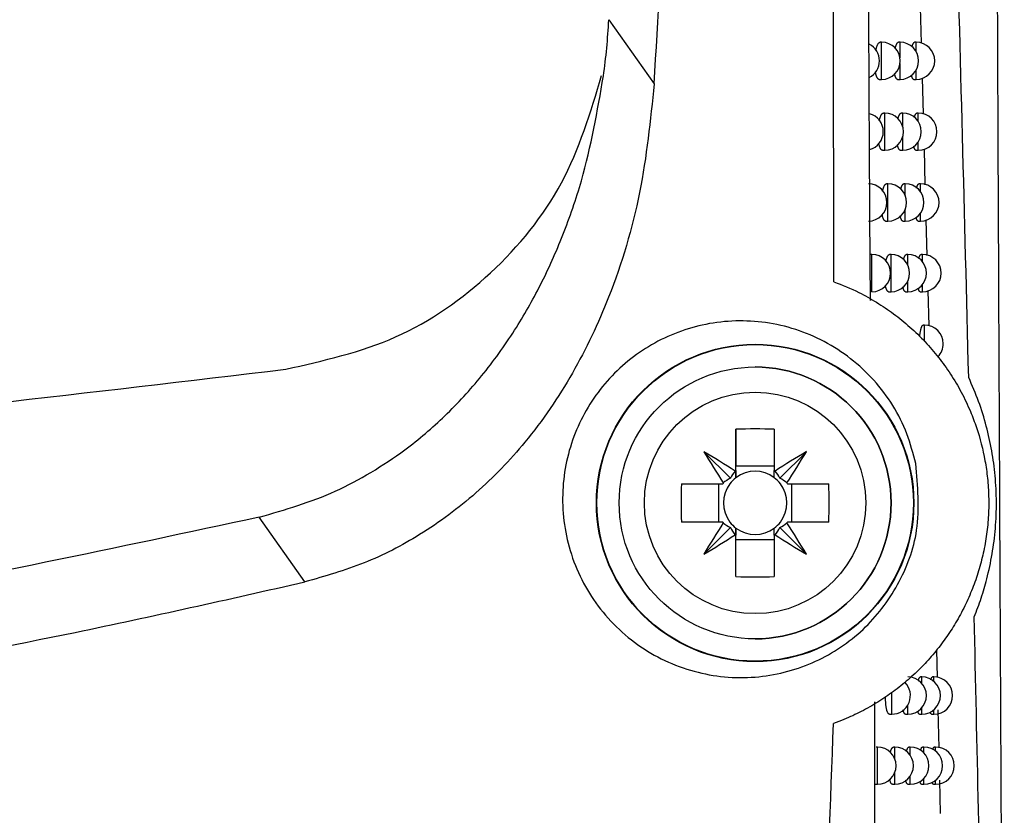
# Model space of a CAD drawing. Header units: millimetres. Extents: x -0.387 to 0.594, y -0.166 to 0.447.
# Tile 37 of 109: x 0.103 to 0.13, y 0.083 to 0.104. Entities that reach past the tile are written whole.
import ezdxf

# ---------------------------------------------------------------- set-up
doc = ezdxf.new("R2010")
doc.units = ezdxf.units.MM
doc.layers.add('FORMAT', color=7, linetype='Continuous')

msp = doc.modelspace()

# ---------------------------------------------------------------- linework, layer by layer
at = {"layer": 'FORMAT', "color": 7, "linetype": 'Continuous', "lineweight": 25}
for p, q in [((0.127501, 0.104682), (0.127529, 0.103713)), ((0.119144, 0.104344), (0.120361, 0.10262)), ((0.126469, 0.103739), (0.12643, 0.103739)), ((0.126469, 0.102739), (0.126469, 0.103739)), ((0.126963, 0.103739), (0.126924, 0.103739)), ((0.126963, 0.103315), (0.126963, 0.103739)), ((0.127395, 0.103739), (0.127356, 0.103739)), ((0.127395, 0.10349), (0.127395, 0.103739)), ((0.126963, 0.102739), (0.126963, 0.103163)), ((0.127395, 0.102739), (0.127395, 0.102987)), ((0.126404, 0.102739), (0.126469, 0.102739)), ((0.126899, 0.102739), (0.126963, 0.102739)), ((0.127332, 0.102739), (0.127395, 0.102739)), ((0.127557, 0.102776), (0.127582, 0.101812)), ((0.126555, 0.101836), (0.126516, 0.101836)), ((0.126555, 0.100836), (0.126555, 0.101836)), ((0.127035, 0.101836), (0.126996, 0.101836)), ((0.127035, 0.101477), (0.127035, 0.101836)), ((0.127454, 0.101836), (0.127415, 0.101836)), ((0.127454, 0.101609), (0.127454, 0.101836)), ((0.127035, 0.100836), (0.127035, 0.101196)), ((0.127454, 0.100836), (0.127454, 0.101064)), ((0.12649, 0.100836), (0.126555, 0.100836)), ((0.126971, 0.100836), (0.127035, 0.100836)), ((0.127391, 0.100836), (0.127454, 0.100836)), ((0.127607, 0.100871), (0.127633, 0.099913)), ((0.126639, 0.099936), (0.1266, 0.099936)), ((0.126639, 0.098936), (0.126639, 0.099936)), ((0.127105, 0.099936), (0.127066, 0.099936)), ((0.127105, 0.099618), (0.127105, 0.099936)), ((0.127511, 0.099936), (0.127472, 0.099936)), ((0.127511, 0.099727), (0.127511, 0.099936)), ((0.127105, 0.098936), (0.127105, 0.099255)), ((0.127511, 0.098936), (0.127511, 0.099145)), ((0.126574, 0.098936), (0.126639, 0.098936)), ((0.127041, 0.098936), (0.127105, 0.098936)), ((0.127449, 0.098936), (0.127511, 0.098936)), ((0.127658, 0.098969), (0.127683, 0.098015)), ((0.12621, 0.098038), (0.126171, 0.098038)), ((0.12621, 0.097038), (0.12621, 0.098038)), ((0.126721, 0.098038), (0.126682, 0.098038)), ((0.126721, 0.097038), (0.126721, 0.098038)), ((0.127173, 0.098038), (0.127134, 0.098038)), ((0.127173, 0.097751), (0.127173, 0.098038)), ((0.127567, 0.098038), (0.127528, 0.098038)), ((0.127567, 0.097846), (0.127567, 0.098038)), ((0.127173, 0.097038), (0.127173, 0.097325)), ((0.126656, 0.097038), (0.126721, 0.097038)), ((0.127109, 0.097038), (0.127173, 0.097038)), ((0.127505, 0.097038), (0.127567, 0.097038)), ((0.127567, 0.097038), (0.127567, 0.09723)), ((0.127709, 0.097069), (0.127734, 0.09612)), ((0.127622, 0.096142), (0.127582, 0.096142)), ((0.127622, 0.09571), (0.127622, 0.096142)), ((0.122558, 0.092236), (0.122558, 0.093346)), ((0.122558, 0.093346), (0.122558, 0.092352)), ((0.123588, 0.093346), (0.123588, 0.092236)), ((0.122409, 0.092032), (0.121697, 0.092744)), ((0.123737, 0.092032), (0.124449, 0.092744)), ((0.122558, 0.092046), (0.122558, 0.092352)), ((0.123588, 0.092352), (0.122558, 0.092352)), ((0.121095, 0.091883), (0.122205, 0.091883)), ((0.12209, 0.091883), (0.12209, 0.090853)), ((0.12394, 0.091883), (0.12505, 0.091883)), ((0.124056, 0.090853), (0.124056, 0.091883)), ((0.110984, 0.089247), (0.109758, 0.090984)), ((0.122205, 0.090853), (0.121095, 0.090853)), ((0.122409, 0.090704), (0.121697, 0.089992)), ((0.122558, 0.090385), (0.122558, 0.090691)), ((0.123737, 0.090704), (0.124449, 0.089992)), ((0.12505, 0.090853), (0.12394, 0.090853)), ((0.122558, 0.089391), (0.122558, 0.090501)), ((0.123588, 0.090501), (0.123588, 0.089391)), ((0.122558, 0.089391), (0.122558, 0.090385)), ((0.122558, 0.090385), (0.123588, 0.090385)), ((0.127945, 0.087419), (0.127961, 0.086677)), ((0.127548, 0.086695), (0.127509, 0.086695)), ((0.127548, 0.086523), (0.127548, 0.086695)), ((0.127874, 0.086695), (0.127834, 0.086695)), ((0.127874, 0.086574), (0.127874, 0.086695)), ((0.126742, 0.085695), (0.126742, 0.086275)), ((0.127171, 0.085695), (0.127171, 0.085937)), ((0.126677, 0.085695), (0.126742, 0.085695)), ((0.127107, 0.085695), (0.127171, 0.085695)), ((0.127485, 0.085695), (0.127548, 0.085695)), ((0.127548, 0.085695), (0.127548, 0.085867)), ((0.127812, 0.085695), (0.127874, 0.085695)), ((0.127874, 0.085695), (0.127874, 0.085816)), ((0.127979, 0.085809), (0.128001, 0.084796)), ((0.126357, 0.084812), (0.126319, 0.084812)), ((0.126357, 0.083812), (0.126357, 0.084812)), ((0.126823, 0.084812), (0.126786, 0.084812)), ((0.126823, 0.084492), (0.126823, 0.084812)), ((0.127239, 0.084812), (0.127201, 0.084812)), ((0.127239, 0.08459), (0.127239, 0.084812)), ((0.127605, 0.084812), (0.127566, 0.084812)), ((0.127605, 0.084654), (0.127605, 0.084812)), ((0.12792, 0.084812), (0.12788, 0.084812)), ((0.12792, 0.0847), (0.12792, 0.084812)), ((0.126823, 0.083812), (0.126823, 0.084133)), ((0.126291, 0.083812), (0.126357, 0.083812)), ((0.126758, 0.083812), (0.126823, 0.083812)), ((0.127175, 0.083812), (0.127239, 0.083812)), ((0.127239, 0.083812), (0.127239, 0.084035)), ((0.127542, 0.083812), (0.127605, 0.083812)), ((0.127605, 0.083812), (0.127605, 0.083971)), ((0.127859, 0.083812), (0.12792, 0.083812)), ((0.12792, 0.083812), (0.12792, 0.083925)), ((0.12802, 0.083923), (0.128039, 0.083027))]:
    msp.add_line(p, q, dxfattribs=at)
for radius in [0.0042617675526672, 0.00425, 0.00365, 0.0029732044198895]:
    msp.add_circle((0.123073, 0.091368), radius, dxfattribs=at)
for centre, radius, start, end in [((0.125912, 0.103239), 0.0005, 296.439213, 63.59358), ((0.126469, 0.103239), 0.0005, 0, 90), ((0.126963, 0.103239), 0.0005, 0, 90), ((0.127395, 0.103239), 0.0005, 0, 90), ((0.126469, 0.103239), 0.0005, 270, 0), ((0.126963, 0.103239), 0.0005, 270, 0), ((0.127395, 0.103239), 0.0005, 270, 0), ((0.126014, 0.101336), 0.0005, 285.512768, 75.280397), ((0.126555, 0.101336), 0.0005, 360, 90), ((0.127035, 0.101336), 0.0005, 0, 90), ((0.127454, 0.101336), 0.0005, 0, 90), ((0.126555, 0.101336), 0.0005, 270, 360), ((0.127035, 0.101336), 0.0005, 270, 0), ((0.127454, 0.101336), 0.0005, 270, 0), ((0.126113, 0.099436), 0.0005, 0, 90), ((0.126639, 0.099436), 0.0005, 360, 90), ((0.127105, 0.099436), 0.0005, 0, 90), ((0.127511, 0.099436), 0.0005, 0, 90), ((0.126113, 0.099436), 0.0005, 270, 0), ((0.126639, 0.099436), 0.0005, 270, 360), ((0.127105, 0.099436), 0.0005, 270, 0), ((0.127511, 0.099436), 0.0005, 270, 0), ((0.12621, 0.097538), 0.0005, 0, 90), ((0.126721, 0.097538), 0.0005, 0, 90), ((0.127173, 0.097538), 0.0005, 0, 90), ((0.127567, 0.097538), 0.0005, 0, 90), ((0.12621, 0.097538), 0.0005, 270, 0), ((0.126721, 0.097538), 0.0005, 270, 0), ((0.127173, 0.097538), 0.0005, 270, 0), ((0.127567, 0.097538), 0.0005, 270, 0), ((0.127622, 0.095642), 0.0005, 0, 90), ((0.127622, 0.095642), 0.0005, 315.904016, 0), ((0.123073, 0.091368), 0.00365, 270, 90), ((0.123073, 0.079607), 0.0137481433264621, 87.853221, 92.146779), ((0.108884, 0.071175), 0.025087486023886, 57.031578, 59.288719), ((0.143264, 0.105555), 0.0250845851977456, 210.710782, 212.968187), ((0.13726, 0.071177), 0.025085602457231, 120.710906, 122.968234), ((0.102879, 0.105557), 0.0250885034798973, 327.031531, 329.288595), ((0.123073, 0.091368), 0.000851, 127.241104, 142.758896), ((0.123073, 0.091368), 0.0010088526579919, 120.695867, 122.113148), ((0.123073, 0.091368), 0.000851, 52.758896, 127.241104), ((0.123073, 0.091368), 0.0010088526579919, 57.886852, 59.304133), ((0.123073, 0.091368), 0.000851, 37.241104, 52.758896), ((0.134833, 0.091368), 0.0137475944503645, 177.853135, 182.146865), ((0.123073, 0.091368), 0.0010088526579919, 147.886852, 149.304133), ((0.123073, 0.091368), 0.000851, 142.758896, 217.241104), ((0.123073, 0.091368), 0.000851, 322.758896, 37.241104), ((0.123073, 0.091368), 0.0010088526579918, 30.695867, 32.113148), ((0.111311, 0.091368), 0.0137486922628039, 357.853306, 2.146694), ((0.143264, 0.077182), 0.0250845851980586, 147.031813, 149.289218), ((0.123073, 0.091368), 0.0010088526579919, 210.695867, 212.113148), ((0.123073, 0.091368), 0.000851, 217.241104, 232.758896), ((0.123073, 0.091368), 0.000851, 232.758896, 307.241104), ((0.123073, 0.091368), 0.000851, 307.241104, 322.758896), ((0.123073, 0.091368), 0.0010088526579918, 327.886852, 329.304133), ((0.102879, 0.077179), 0.0250885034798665, 30.711405, 32.968469), ((0.108884, 0.111561), 0.0250874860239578, 300.711281, 302.968422), ((0.123073, 0.091368), 0.0010088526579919, 237.886852, 239.304133), ((0.123073, 0.091368), 0.0010088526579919, 300.695867, 302.113148), ((0.13726, 0.11156), 0.0250856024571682, 237.031766, 239.289094), ((0.123073, 0.103129), 0.0137481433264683, 267.853221, 272.146779), ((0.126742, 0.086195), 0.0005, 270, 45.359511), ((0.127171, 0.086195), 0.0005, 0, 90), ((0.127548, 0.086195), 0.0005, 0, 90), ((0.127874, 0.086195), 0.0005, 0, 90), ((0.127171, 0.086195), 0.0005, 270, 0), ((0.127548, 0.086195), 0.0005, 270, 0), ((0.127874, 0.086195), 0.0005, 270, 0), ((0.126357, 0.084312), 0.0005, 0, 90), ((0.126823, 0.084312), 0.0005, 0, 90), ((0.127239, 0.084312), 0.0005, 0, 90), ((0.127605, 0.084312), 0.0005, 0, 90), ((0.12792, 0.084312), 0.0005, 0, 90), ((0.126357, 0.084312), 0.0005, 270, 0), ((0.126823, 0.084312), 0.0005, 270, 0), ((0.127239, 0.084312), 0.0005, 270, 0), ((0.127605, 0.084312), 0.0005, 270, 0), ((0.12792, 0.084312), 0.0005, 270, 0)]:
    msp.add_arc(centre, radius, start, end, dxfattribs=at)
for centre, major_axis, ratio, start_param, end_param in [((0.100599, 0.114191), (-0.01408206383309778, 0.01926471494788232), 0.62846, 3.716578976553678, 3.798683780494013), ((0.12283, 0.091198), (0.0008034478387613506, 0.0005604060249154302), 0.952959, 1.435757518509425, 1.670360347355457), ((0.123243, 0.091611), (0.0005601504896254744, 0.0008034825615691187), 0.953074, 1.471008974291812, 1.705611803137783), ((0.122903, 0.091611), (-0.0005614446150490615, 0.0008026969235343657), 0.95298, 4.576103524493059, 4.810706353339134), ((0.123316, 0.091198), (0.0008027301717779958, -0.0005611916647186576), 0.953094, 1.472258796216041, 1.706861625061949), ((0.12283, 0.091538), (0.0008034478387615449, -0.0005604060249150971), 0.952959, 4.612824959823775, 4.847427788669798), ((0.123243, 0.091125), (-0.0005601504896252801, 0.0008034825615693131), 0.953074, 1.435980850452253, 1.670583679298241), ((0.122903, 0.091125), (0.0005614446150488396, 0.0008026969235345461), 0.95298, 4.614071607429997, 4.848674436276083), ((0.123316, 0.091538), (0.0008027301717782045, 0.0005611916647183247), 0.953094, 4.576323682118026, 4.810926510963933)]:
    msp.add_ellipse(centre, major_axis=major_axis, ratio=ratio, start_param=start_param, end_param=end_param, dxfattribs=at)
for points, knots in [([(0.1297632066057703, 0.0679497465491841), (0.1297461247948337, 0.0711026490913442), (0.1297115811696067, 0.0774785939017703), (0.1296631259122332, 0.0871488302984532), (0.1296172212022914, 0.0969424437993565), (0.1295746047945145, 0.1067916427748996), (0.1295348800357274, 0.116682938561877), (0.1294974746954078, 0.1266097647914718), (0.1294623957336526, 0.1365706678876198), (0.1294305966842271, 0.1465700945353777), (0.1293963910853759, 0.1588667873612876), (0.1293577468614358, 0.1734813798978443), (0.1293218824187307, 0.1904400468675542), (0.1292949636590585, 0.2074602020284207), (0.1292848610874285, 0.2188258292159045), (0.1292798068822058, 0.2245119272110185)], [0, 0, 0, 0, 0.0622011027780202, 0.1257859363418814, 0.18939655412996, 0.2530847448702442, 0.3167987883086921, 0.3803835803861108, 0.4439938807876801, 0.5076814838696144, 0.5713950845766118, 0.6782397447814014, 0.7852056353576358, 0.892540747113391, 1, 1, 1, 1]), ([(0.1203608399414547, 0.1026200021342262), (0.1204686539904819, 0.104382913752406), (0.1207920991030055, 0.1096716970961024), (0.1212386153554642, 0.1184940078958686), (0.1216485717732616, 0.1285460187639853), (0.1219625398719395, 0.1380611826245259), (0.1221288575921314, 0.1440453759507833), (0.1222120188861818, 0.1470375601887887)], [0, 0, 0, 0, 0.1192315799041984, 0.3576980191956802, 0.5961976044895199, 0.7980928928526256, 1, 1, 1, 1]), ([(0.1251874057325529, 0.0973065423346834), (0.1251765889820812, 0.1042680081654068), (0.1251549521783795, 0.1181930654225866), (0.125137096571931, 0.1346582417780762), (0.1251300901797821, 0.1441566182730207), (0.1251282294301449, 0.1466791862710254)], [0, 0, 0, 0, 0.4233642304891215, 0.8468577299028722, 0.9999999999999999, 0.9999999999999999, 0.9999999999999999, 0.9999999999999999]), ([(0.1288074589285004, 0.0947389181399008), (0.1286976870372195, 0.0990632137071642), (0.1284780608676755, 0.1077150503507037), (0.1280798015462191, 0.1203424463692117), (0.127643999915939, 0.1325647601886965), (0.1273107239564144, 0.1404459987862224), (0.1271440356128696, 0.1443878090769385)], [0, 0, 0, 0, 0.2640831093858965, 0.5283644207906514, 0.7641109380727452, 1, 1, 1, 1]), ([(0.1261700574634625, 0.0967995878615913), (0.1261669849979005, 0.0972138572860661), (0.1261516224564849, 0.0992852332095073), (0.1261219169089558, 0.1043878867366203), (0.1261078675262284, 0.1106015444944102), (0.1261168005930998, 0.1166787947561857), (0.1261320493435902, 0.1197206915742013), (0.1261396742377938, 0.1212417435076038)], [0, 0, 0, 0, 0.050979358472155, 0.2549003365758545, 0.6273466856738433, 0.8136606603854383, 1, 1, 1, 1]), ([(0.1263141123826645, 0.1035184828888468), (0.1263153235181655, 0.1035244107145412), (0.1263188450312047, 0.1035416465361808), (0.1263254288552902, 0.103568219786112), (0.1263337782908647, 0.103598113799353), (0.1263427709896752, 0.1036256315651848), (0.1263522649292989, 0.1036505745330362), (0.1263622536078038, 0.1036728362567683), (0.126372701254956, 0.1036922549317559), (0.1263835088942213, 0.1037085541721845), (0.1263945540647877, 0.1037214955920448), (0.1264058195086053, 0.1037311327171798), (0.1264172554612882, 0.1037368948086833), (0.1264253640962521, 0.1037392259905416), (0.1264295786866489, 0.1037386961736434), (0.1264299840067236, 0.1037386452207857)], [0, 0, 0, 0, 0.0430785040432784, 0.1252556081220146, 0.2091096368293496, 0.2935306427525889, 0.3778770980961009, 0.46278264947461, 0.5494271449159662, 0.6366629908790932, 0.7235810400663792, 0.8110866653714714, 0.9004379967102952, 0.9904250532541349, 1, 1, 1, 1]), ([(0.1268330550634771, 0.1035739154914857), (0.1268351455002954, 0.1035824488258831), (0.1268397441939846, 0.1036012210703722), (0.1268474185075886, 0.1036271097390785), (0.1268559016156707, 0.1036520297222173), (0.1268648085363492, 0.1036741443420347), (0.1268741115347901, 0.1036934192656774), (0.1268837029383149, 0.1037095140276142), (0.12689346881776, 0.1037222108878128), (0.1269033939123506, 0.1037316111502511), (0.1269134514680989, 0.103737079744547), (0.1269203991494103, 0.1037393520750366), (0.1269239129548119, 0.103738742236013), (0.1269240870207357, 0.1037387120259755)], [0, 0, 0, 0, 0.0828537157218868, 0.1822675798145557, 0.2808943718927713, 0.380181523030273, 0.4815291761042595, 0.5835801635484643, 0.6845403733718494, 0.7861877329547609, 0.8899964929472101, 0.9945506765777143, 1, 1, 1, 1]), ([(0.1272858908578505, 0.1036138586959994), (0.1272871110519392, 0.103618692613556), (0.1272906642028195, 0.1036327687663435), (0.1272969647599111, 0.1036531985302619), (0.1273047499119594, 0.1036753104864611), (0.127312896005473, 0.1036944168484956), (0.127321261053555, 0.1037103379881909), (0.1273297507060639, 0.1037228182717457), (0.127338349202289, 0.1037320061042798), (0.127347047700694, 0.1037372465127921), (0.1273529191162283, 0.1037394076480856), (0.1273558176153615, 0.1037387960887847), (0.1273558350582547, 0.1037387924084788)], [0, 0, 0, 0, 0.0598258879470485, 0.1742103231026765, 0.2893674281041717, 0.406942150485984, 0.525344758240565, 0.6417575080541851, 0.7589670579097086, 0.878685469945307, 0.9992699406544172, 1, 1, 1, 1]), ([(0.126403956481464, 0.1027390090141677), (0.1264034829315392, 0.1027389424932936), (0.1263991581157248, 0.1027383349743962), (0.1263911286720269, 0.1027408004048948), (0.1263799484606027, 0.1027466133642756), (0.1263689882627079, 0.1027564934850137), (0.126358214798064, 0.1027701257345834), (0.1263479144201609, 0.1027873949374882), (0.1263382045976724, 0.1028079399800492), (0.1263290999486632, 0.1028316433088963), (0.1263204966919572, 0.1028588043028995), (0.1263127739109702, 0.1028888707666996), (0.1263073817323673, 0.1029129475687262), (0.1263048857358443, 0.1029273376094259), (0.1263043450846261, 0.1029304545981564)], [0, 0, 0, 0, 0.0120174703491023, 0.1097526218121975, 0.2051570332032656, 0.3012302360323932, 0.3994329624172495, 0.4983813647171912, 0.592748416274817, 0.6877967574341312, 0.7850323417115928, 0.8830408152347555, 0.9746657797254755, 1, 1, 1, 1]), ([(0.126898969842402, 0.1027390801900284), (0.1268983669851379, 0.1027389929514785), (0.1268943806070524, 0.1027384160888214), (0.1268871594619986, 0.1027410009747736), (0.1268773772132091, 0.102746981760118), (0.1268678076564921, 0.1027569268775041), (0.1268584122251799, 0.1027705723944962), (0.1268494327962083, 0.1027877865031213), (0.1268409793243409, 0.1028082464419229), (0.1268330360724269, 0.102831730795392), (0.1268256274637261, 0.1028589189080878), (0.12682068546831, 0.1028793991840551), (0.1268184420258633, 0.1028914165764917), (0.1268182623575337, 0.1028923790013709)], [0, 0, 0, 0, 0.019451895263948, 0.1286251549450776, 0.2348731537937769, 0.3418650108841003, 0.451221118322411, 0.561402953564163, 0.6666898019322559, 0.7727307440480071, 0.881183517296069, 0.9904844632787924, 1, 1, 1, 1]), ([(0.1273322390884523, 0.1027391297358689), (0.1273315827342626, 0.1027390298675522), (0.127328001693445, 0.1027384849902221), (0.1273216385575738, 0.1027411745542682), (0.1273132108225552, 0.1027472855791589), (0.1273049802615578, 0.1027572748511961), (0.1272969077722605, 0.1027709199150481), (0.1272891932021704, 0.1027880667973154), (0.1272819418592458, 0.1028084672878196), (0.1272753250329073, 0.1028309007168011), (0.1272713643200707, 0.1028481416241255), (0.1272694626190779, 0.1028564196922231)], [0, 0, 0, 0, 0.0280168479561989, 0.152858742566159, 0.2740650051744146, 0.3961185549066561, 0.5208604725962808, 0.64653905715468, 0.7668753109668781, 0.8880672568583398, 1, 1, 1, 1]), ([(0.1097580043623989, 0.0909840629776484), (0.1104508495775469, 0.0911857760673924), (0.1114903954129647, 0.0914884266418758), (0.112769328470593, 0.0921759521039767), (0.1137651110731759, 0.0928386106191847), (0.1147730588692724, 0.0936961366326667), (0.1157630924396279, 0.0947744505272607), (0.1166161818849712, 0.0959602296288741), (0.1173396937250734, 0.0972323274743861), (0.1179387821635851, 0.0985761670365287), (0.1185828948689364, 0.1004347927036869), (0.1188360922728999, 0.1018888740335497), (0.1190009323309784, 0.1028355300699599)], [0, 0, 0, 0, 0.1366070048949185, 0.204965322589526, 0.2737716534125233, 0.3621230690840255, 0.4532179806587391, 0.5476570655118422, 0.6346530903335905, 0.7258446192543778, 0.8215155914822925, 1, 1, 1, 1]), ([(0.1203608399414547, 0.1026200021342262), (0.1202607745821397, 0.1016437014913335), (0.1200607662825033, 0.0996922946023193), (0.1192793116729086, 0.0970747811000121), (0.1182170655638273, 0.0948249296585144), (0.1170097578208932, 0.093053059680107), (0.115611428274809, 0.0915994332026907), (0.1141468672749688, 0.0905111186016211), (0.1125904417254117, 0.0897053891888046), (0.1115192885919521, 0.0894000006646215), (0.1109836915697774, 0.0892473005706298)], [0, 0, 0, 0, 0.166929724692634, 0.3336552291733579, 0.46184842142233, 0.5899032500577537, 0.6982943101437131, 0.8066183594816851, 0.9033054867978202, 1, 1, 1, 1]), ([(0.1264063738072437, 0.101630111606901), (0.1264066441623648, 0.1016314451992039), (0.1264091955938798, 0.1016440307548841), (0.1264146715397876, 0.1016661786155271), (0.1264228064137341, 0.1016961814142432), (0.1264315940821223, 0.1017236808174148), (0.1264408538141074, 0.1017486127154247), (0.1264505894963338, 0.1017708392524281), (0.1264607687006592, 0.101790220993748), (0.1264712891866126, 0.1018064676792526), (0.1264820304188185, 0.1018193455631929), (0.1264929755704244, 0.1018289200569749), (0.1265040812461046, 0.1018346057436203), (0.1265118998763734, 0.1018369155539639), (0.126515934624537, 0.1018363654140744), (0.1265162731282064, 0.1018363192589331)], [0, 0, 0, 0, 0.0101078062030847, 0.0953907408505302, 0.182419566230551, 0.2700393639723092, 0.3574275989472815, 0.4453965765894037, 0.535173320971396, 0.6255654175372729, 0.7154649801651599, 0.8059733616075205, 0.8983948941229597, 0.9914756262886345, 1, 1, 1, 1]), ([(0.1269105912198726, 0.1016841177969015), (0.1269116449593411, 0.1016884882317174), (0.1269151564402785, 0.1017030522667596), (0.1269216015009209, 0.101725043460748), (0.1269298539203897, 0.1017500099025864), (0.1269385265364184, 0.101772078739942), (0.1269475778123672, 0.1017913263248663), (0.1269569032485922, 0.1018073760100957), (0.1269663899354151, 0.1018200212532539), (0.1269760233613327, 0.101829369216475), (0.1269857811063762, 0.1018347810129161), (0.1269924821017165, 0.1018370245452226), (0.1269958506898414, 0.1018364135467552), (0.1269959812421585, 0.1018363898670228)], [0, 0, 0, 0, 0.0445479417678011, 0.1484515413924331, 0.2513806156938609, 0.3550002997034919, 0.4607763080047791, 0.5672889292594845, 0.6725077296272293, 0.7784436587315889, 0.8866358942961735, 0.9956064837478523, 1, 1, 1, 1]), ([(0.1273483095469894, 0.1017175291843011), (0.1273490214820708, 0.1017204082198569), (0.1273520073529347, 0.101732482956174), (0.1273576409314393, 0.1017510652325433), (0.1273652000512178, 0.1017731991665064), (0.127373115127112, 0.1017922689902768), (0.1273812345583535, 0.1018081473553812), (0.1273894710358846, 0.1018206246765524), (0.1273978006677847, 0.1018296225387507), (0.1274062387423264, 0.1018353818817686), (0.1274118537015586, 0.1018360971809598), (0.1274146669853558, 0.1018364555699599)], [0, 0, 0, 0, 0.036753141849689, 0.1541434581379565, 0.2723280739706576, 0.3929992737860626, 0.5145224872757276, 0.6338638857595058, 0.7540229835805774, 0.8767572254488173, 1, 1, 1, 1]), ([(0.1264901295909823, 0.1008366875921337), (0.1264896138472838, 0.1008366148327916), (0.1264853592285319, 0.1008360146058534), (0.1264775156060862, 0.1008385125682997), (0.1264666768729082, 0.1008443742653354), (0.1264560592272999, 0.1008542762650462), (0.126445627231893, 0.1008679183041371), (0.1264356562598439, 0.1008851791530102), (0.1264262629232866, 0.1009057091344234), (0.1264174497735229, 0.1009293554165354), (0.1264091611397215, 0.1009565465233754), (0.1264017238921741, 0.1009857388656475), (0.1263974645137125, 0.1010070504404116), (0.1263954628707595, 0.1010170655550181)], [0, 0, 0, 0, 0.0138877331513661, 0.1145666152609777, 0.2127577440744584, 0.3116371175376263, 0.4127070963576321, 0.5145436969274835, 0.6116993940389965, 0.7095551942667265, 0.8096565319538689, 0.9105504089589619, 1, 1, 1, 1]), ([(0.12697086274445, 0.1008367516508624), (0.1269702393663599, 0.1008366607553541), (0.1269663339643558, 0.1008360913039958), (0.1269592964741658, 0.1008387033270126), (0.1269498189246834, 0.100844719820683), (0.1269405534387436, 0.1008546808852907), (0.1269314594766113, 0.1008683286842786), (0.1269227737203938, 0.1008855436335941), (0.1269145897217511, 0.1009059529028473), (0.1269069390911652, 0.1009295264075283), (0.1269001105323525, 0.1009545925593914), (0.1268961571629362, 0.1009732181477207), (0.1268943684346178, 0.1009816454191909)], [0, 0, 0, 0, 0.0213412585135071, 0.1337008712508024, 0.2429770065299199, 0.353018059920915, 0.4654894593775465, 0.5788092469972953, 0.687132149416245, 0.7962296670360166, 0.9078027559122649, 0.9999999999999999, 0.9999999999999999, 0.9999999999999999, 0.9999999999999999]), ([(0.1273911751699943, 0.100836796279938), (0.1273905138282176, 0.1008366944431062), (0.1273870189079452, 0.1008361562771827), (0.1273808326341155, 0.1008388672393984), (0.127372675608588, 0.1008450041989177), (0.1273647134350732, 0.1008550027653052), (0.1273569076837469, 0.1008686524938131), (0.1273494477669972, 0.1008857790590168), (0.1273424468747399, 0.1009062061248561), (0.1273366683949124, 0.1009262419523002), (0.1273334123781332, 0.1009407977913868), (0.1273321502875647, 0.1009464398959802)], [0, 0, 0, 0, 0.0301757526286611, 0.1594664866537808, 0.2849305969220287, 0.411271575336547, 0.5403939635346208, 0.6704850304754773, 0.7950858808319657, 0.9205716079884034, 1, 1, 1, 1]), ([(0.1264964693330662, 0.0997433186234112), (0.1264981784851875, 0.0997509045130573), (0.1265023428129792, 0.0997693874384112), (0.1265096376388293, 0.0997962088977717), (0.1265181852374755, 0.0998238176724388), (0.1265272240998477, 0.0998487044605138), (0.1265367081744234, 0.0998709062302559), (0.126546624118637, 0.0998902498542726), (0.1265568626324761, 0.0999064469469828), (0.1265673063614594, 0.099919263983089), (0.1265779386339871, 0.0999287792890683), (0.1265887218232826, 0.0999343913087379), (0.1265962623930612, 0.0999366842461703), (0.1266001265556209, 0.0999361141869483), (0.1266004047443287, 0.099936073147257)], [0, 0, 0, 0, 0.0629702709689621, 0.1534262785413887, 0.2444990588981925, 0.3351778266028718, 0.4264606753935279, 0.5196254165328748, 0.6134313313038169, 0.7065652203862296, 0.8003308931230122, 0.8960825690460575, 0.9925187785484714, 1, 1, 1, 1]), ([(0.1269859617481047, 0.0997958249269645), (0.1269860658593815, 0.0997962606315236), (0.1269885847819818, 0.0998068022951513), (0.1269939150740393, 0.0998250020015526), (0.127001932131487, 0.0998500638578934), (0.1270103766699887, 0.0998720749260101), (0.1270191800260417, 0.0998913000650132), (0.1270282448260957, 0.0999073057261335), (0.1270374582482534, 0.0999199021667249), (0.1270468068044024, 0.0999292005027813), (0.1270562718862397, 0.0999345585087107), (0.1270627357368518, 0.0999367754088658), (0.1270659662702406, 0.0999361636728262), (0.1270660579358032, 0.0999361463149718)], [0, 0, 0, 0, 0.0046810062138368, 0.1132547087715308, 0.2206585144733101, 0.3287843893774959, 0.4391662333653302, 0.5503192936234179, 0.659968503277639, 0.7703660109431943, 0.8831184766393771, 0.9966835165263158, 0.9999999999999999, 0.9999999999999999, 0.9999999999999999, 0.9999999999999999]), ([(0.1274090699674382, 0.0998231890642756), (0.1274093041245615, 0.099824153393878), (0.1274117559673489, 0.099834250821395), (0.1274167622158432, 0.0998509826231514), (0.1274240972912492, 0.09987315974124), (0.1274317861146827, 0.0998921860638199), (0.1274396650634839, 0.0999080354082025), (0.1274476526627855, 0.0999204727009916), (0.1274557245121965, 0.0999294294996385), (0.1274638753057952, 0.0999351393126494), (0.1274692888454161, 0.0999358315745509), (0.1274719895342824, 0.0999361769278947)], [0, 0, 0, 0, 0.0127242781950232, 0.1332350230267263, 0.2545624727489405, 0.3784478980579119, 0.5032102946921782, 0.6255973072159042, 0.7488237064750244, 0.8746939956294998, 1, 1, 1, 1]), ([(0.1265741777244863, 0.0989364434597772), (0.1265736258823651, 0.0989363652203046), (0.1265694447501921, 0.0989357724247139), (0.1265617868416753, 0.098938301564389), (0.1265512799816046, 0.0989442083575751), (0.1265409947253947, 0.0989541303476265), (0.1265308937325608, 0.0989677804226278), (0.1265212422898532, 0.0989850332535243), (0.1265121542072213, 0.0990055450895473), (0.1265036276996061, 0.0990291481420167), (0.1264956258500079, 0.0990563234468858), (0.126489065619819, 0.0990826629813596), (0.1264855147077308, 0.0991008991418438), (0.1264841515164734, 0.0991078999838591)], [0, 0, 0, 0, 0.0157129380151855, 0.1190519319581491, 0.2197545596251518, 0.3211629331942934, 0.4248167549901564, 0.5292559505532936, 0.6289302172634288, 0.7293214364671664, 0.8320101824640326, 0.9355088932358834, 1, 1, 1, 1]), ([(0.1270409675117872, 0.0989365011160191), (0.1270403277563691, 0.0989364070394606), (0.1270365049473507, 0.0989358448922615), (0.127029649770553, 0.0989384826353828), (0.1270204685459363, 0.0989445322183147), (0.1270114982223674, 0.0989545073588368), (0.1270026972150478, 0.0989681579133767), (0.1269942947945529, 0.0989853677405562), (0.1269863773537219, 0.0990057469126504), (0.1269789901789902, 0.0990293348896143), (0.1269730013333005, 0.0990517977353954), (0.1269697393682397, 0.0990675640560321), (0.126968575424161, 0.0990731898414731)], [0, 0, 0, 0, 0.0232684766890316, 0.1390389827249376, 0.2515627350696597, 0.3648739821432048, 0.4806864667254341, 0.5973716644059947, 0.7089501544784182, 0.8213253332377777, 0.9362447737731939, 1, 1, 1, 1]), ([(0.1274486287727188, 0.0989365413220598), (0.1274479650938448, 0.0989364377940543), (0.1274445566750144, 0.0989359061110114), (0.1274385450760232, 0.0989386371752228), (0.1274306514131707, 0.098944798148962), (0.1274229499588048, 0.098954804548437), (0.1274154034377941, 0.0989684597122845), (0.1274081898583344, 0.0989855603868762), (0.1274014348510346, 0.0990060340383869), (0.1273964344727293, 0.0990236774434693), (0.1273938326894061, 0.0990355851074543), (0.1273931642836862, 0.0990386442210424)], [0, 0, 0, 0, 0.0324045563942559, 0.1664182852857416, 0.2964066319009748, 0.427303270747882, 0.5610801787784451, 0.6958597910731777, 0.8249918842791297, 0.9550399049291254, 1, 1, 1, 1]), ([(0.1265843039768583, 0.0978583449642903), (0.1265850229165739, 0.09786157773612), (0.1265881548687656, 0.0978756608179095), (0.126594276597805, 0.0978983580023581), (0.1266026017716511, 0.0979260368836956), (0.1266114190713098, 0.0979508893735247), (0.1266206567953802, 0.0979730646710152), (0.1266303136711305, 0.097992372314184), (0.1266402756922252, 0.098008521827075), (0.1266504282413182, 0.0980212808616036), (0.1266607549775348, 0.0980307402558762), (0.126671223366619, 0.0980362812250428), (0.1266784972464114, 0.0980385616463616), (0.1266821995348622, 0.0980379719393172), (0.1266824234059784, 0.0980379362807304)], [0, 0, 0, 0, 0.0280459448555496, 0.1221779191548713, 0.2169542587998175, 0.3111680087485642, 0.4060108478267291, 0.5028149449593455, 0.6002878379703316, 0.6969037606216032, 0.7941761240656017, 0.8935126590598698, 0.9935608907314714, 1, 1, 1, 1]), ([(0.1270581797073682, 0.0979038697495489), (0.1270602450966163, 0.0979117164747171), (0.1270647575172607, 0.0979288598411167), (0.1270721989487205, 0.0979520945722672), (0.1270803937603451, 0.0979741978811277), (0.1270889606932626, 0.097993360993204), (0.1270977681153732, 0.0980093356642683), (0.127106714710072, 0.0980218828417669), (0.1271157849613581, 0.0980311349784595), (0.1271249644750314, 0.0980364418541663), (0.127131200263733, 0.098038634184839), (0.1271342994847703, 0.0980380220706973), (0.1271343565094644, 0.0980380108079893)], [0, 0, 0, 0, 0.0929124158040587, 0.2029931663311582, 0.3138153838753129, 0.4269555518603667, 0.5408886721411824, 0.653131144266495, 0.7661405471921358, 0.8815640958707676, 0.9978208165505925, 1, 1, 1, 1]), ([(0.1274683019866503, 0.0979308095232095), (0.1274703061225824, 0.0979382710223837), (0.127474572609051, 0.0979541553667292), (0.1274814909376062, 0.0979751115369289), (0.1274889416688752, 0.0979942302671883), (0.1274965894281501, 0.0980100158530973), (0.1275043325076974, 0.0980224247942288), (0.1275121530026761, 0.0980313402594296), (0.1275200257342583, 0.0980370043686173), (0.1275252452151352, 0.0980376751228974), (0.1275278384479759, 0.0980380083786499)], [0, 0, 0, 0, 0.1104897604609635, 0.235215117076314, 0.3625752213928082, 0.4908390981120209, 0.6165294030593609, 0.7430825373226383, 0.8723538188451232, 1, 1, 1, 1]), ([(0.1251874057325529, 0.0973065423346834), (0.125413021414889, 0.0972163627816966), (0.1258078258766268, 0.0970585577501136), (0.1263395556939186, 0.0967597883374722), (0.1267998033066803, 0.0964502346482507), (0.1272367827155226, 0.0960950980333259), (0.1276389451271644, 0.0957035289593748), (0.128002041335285, 0.0952811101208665), (0.1283263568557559, 0.0948296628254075), (0.1286142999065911, 0.0943428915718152), (0.1288433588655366, 0.0938607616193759), (0.1290738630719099, 0.0932517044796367), (0.1292288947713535, 0.0926511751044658), (0.1293179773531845, 0.0920255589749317), (0.129349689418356, 0.0915371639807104), (0.1293426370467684, 0.091034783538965), (0.1292947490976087, 0.0905277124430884), (0.129205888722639, 0.0900268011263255), (0.129078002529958, 0.0895380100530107), (0.1289123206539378, 0.0890621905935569), (0.1287068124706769, 0.0885961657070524), (0.1284651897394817, 0.0881503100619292), (0.1281915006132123, 0.0877294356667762), (0.1278874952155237, 0.0873337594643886), (0.1275503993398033, 0.0869604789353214), (0.1271829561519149, 0.0866139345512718), (0.1267891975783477, 0.0862980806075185), (0.1263699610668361, 0.0860134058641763), (0.1259258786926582, 0.0857621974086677), (0.1255246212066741, 0.085574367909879), (0.1252705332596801, 0.0854786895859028), (0.1251761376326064, 0.0854431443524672)], [0, 0, 0, 0, 0.0484450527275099, 0.0847739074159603, 0.1213568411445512, 0.1587509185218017, 0.1964302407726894, 0.2323318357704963, 0.2684968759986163, 0.3055152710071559, 0.3428387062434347, 0.3722998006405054, 0.4317555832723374, 0.4619795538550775, 0.4935743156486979, 0.5253846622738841, 0.5578818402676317, 0.5906191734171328, 0.622214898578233, 0.6540321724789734, 0.6865446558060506, 0.7192952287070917, 0.7508723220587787, 0.7826607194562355, 0.8151021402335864, 0.8477633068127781, 0.880314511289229, 0.9130771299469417, 0.946489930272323, 0.9801205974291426, 1, 1, 1, 1]), ([(0.1266561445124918, 0.0970383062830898), (0.1266555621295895, 0.0970382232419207), (0.126651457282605, 0.0970376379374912), (0.1266439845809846, 0.0970401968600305), (0.1266338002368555, 0.0970461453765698), (0.1266238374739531, 0.0970560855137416), (0.1266140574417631, 0.0970697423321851), (0.1266047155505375, 0.0970869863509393), (0.1265959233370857, 0.0971074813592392), (0.1265876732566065, 0.0971310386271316), (0.1265799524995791, 0.0971582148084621), (0.1265742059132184, 0.097181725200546), (0.126571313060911, 0.0971969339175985), (0.1265705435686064, 0.0972009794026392)], [0, 0, 0, 0, 0.0175440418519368, 0.1236568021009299, 0.2269833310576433, 0.3310338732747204, 0.4373871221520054, 0.5445453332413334, 0.6468514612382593, 0.749892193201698, 0.8552850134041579, 0.9615061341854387, 1, 1, 1, 1]), ([(0.1271093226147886, 0.0970383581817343), (0.1271086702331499, 0.0970382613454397), (0.1271049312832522, 0.0970377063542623), (0.1270982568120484, 0.0970403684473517), (0.1270893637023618, 0.0970464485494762), (0.1270806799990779, 0.097056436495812), (0.1270721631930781, 0.0970700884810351), (0.1270640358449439, 0.0970872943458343), (0.1270563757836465, 0.0971076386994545), (0.127049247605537, 0.0971312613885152), (0.127044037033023, 0.0971511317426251), (0.1270414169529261, 0.0971640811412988), (0.127040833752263, 0.0971669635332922)], [0, 0, 0, 0, 0.0252267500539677, 0.1445803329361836, 0.2605200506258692, 0.377270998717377, 0.4965977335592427, 0.6168227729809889, 0.7318257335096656, 0.8476486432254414, 0.9660882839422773, 1, 1, 1, 1]), ([(0.1275046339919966, 0.0970383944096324), (0.1275039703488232, 0.0970382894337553), (0.127500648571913, 0.0970377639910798), (0.1274948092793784, 0.0970405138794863), (0.1274871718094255, 0.0970466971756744), (0.1274797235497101, 0.0970567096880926), (0.1274724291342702, 0.0970703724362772), (0.1274654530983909, 0.0970874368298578), (0.1274589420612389, 0.0971079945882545), (0.1274546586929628, 0.0971232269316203), (0.1274526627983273, 0.0971325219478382), (0.1274525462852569, 0.097133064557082)], [0, 0, 0, 0, 0.0347118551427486, 0.1737455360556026, 0.3085464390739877, 0.4442890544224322, 0.5830170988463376, 0.7227840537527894, 0.8567359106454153, 0.9916367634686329, 1, 1, 1, 1]), ([(0.1273837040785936, 0.0924230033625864), (0.1274402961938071, 0.0918222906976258), (0.1275456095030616, 0.0907044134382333), (0.1269661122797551, 0.0891347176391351), (0.1260154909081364, 0.0879023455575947), (0.1247088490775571, 0.0870284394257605), (0.1231573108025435, 0.0866090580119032), (0.1215042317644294, 0.0867284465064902), (0.1199535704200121, 0.0874181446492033), (0.1187259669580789, 0.0886108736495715), (0.1179919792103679, 0.0901391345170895), (0.1178228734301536, 0.0917875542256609), (0.1181971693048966, 0.0933578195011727), (0.1190416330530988, 0.0946981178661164), (0.1202635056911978, 0.0956948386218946), (0.1217563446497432, 0.0962545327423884), (0.1233858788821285, 0.0962991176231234), (0.1249801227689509, 0.0957844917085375), (0.1263203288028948, 0.0947360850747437), (0.1270991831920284, 0.0935161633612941), (0.1273136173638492, 0.0926922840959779), (0.1273837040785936, 0.0924230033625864)], [0, 0, 0, 0, 0.0586499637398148, 0.1091427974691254, 0.1590580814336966, 0.2102218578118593, 0.2637035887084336, 0.3195557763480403, 0.3767716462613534, 0.4337374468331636, 0.4890543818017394, 0.5421808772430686, 0.5935101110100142, 0.6440371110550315, 0.6949557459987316, 0.7473317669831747, 0.8018111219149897, 0.858310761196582, 0.9157944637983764, 0.9724778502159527, 0.9999999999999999, 0.9999999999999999, 0.9999999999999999, 0.9999999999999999]), ([(0.1274921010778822, 0.095834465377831), (0.127492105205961, 0.0958345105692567), (0.1274933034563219, 0.0958476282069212), (0.1274962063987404, 0.0958727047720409), (0.1275007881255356, 0.0959089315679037), (0.1275058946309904, 0.0959429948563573), (0.1275114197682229, 0.0959750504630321), (0.1275174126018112, 0.0960051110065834), (0.1275237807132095, 0.0960326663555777), (0.1275304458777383, 0.0960574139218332), (0.127537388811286, 0.0960793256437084), (0.1275446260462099, 0.0960983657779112), (0.1275520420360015, 0.0961141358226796), (0.127559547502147, 0.0961265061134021), (0.1275671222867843, 0.0961353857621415), (0.1275747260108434, 0.0961410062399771), (0.1275797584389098, 0.0961416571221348), (0.1275822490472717, 0.0961419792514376)], [0, 0, 0, 0, 0.0002439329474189, 0.0708059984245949, 0.1418719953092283, 0.2112475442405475, 0.2810939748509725, 0.35241298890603, 0.4242356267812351, 0.4947203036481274, 0.5656840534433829, 0.638149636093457, 0.7111306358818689, 0.7825766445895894, 0.8545135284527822, 0.9279970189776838, 1, 1, 1, 1]), ([(0.0156769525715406, 0.0949590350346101), (0.0209213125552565, 0.0943334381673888), (0.0314106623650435, 0.0930821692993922), (0.0472295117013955, 0.0920817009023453), (0.0630726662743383, 0.0917216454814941), (0.0789158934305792, 0.0920817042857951), (0.0947347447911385, 0.0930821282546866), (0.1052242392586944, 0.0943334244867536), (0.1104686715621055, 0.0949590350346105)], [0, 0, 0, 0, 0.1666588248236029, 0.3333376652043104, 0.4999999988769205, 0.6666576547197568, 0.8333388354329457, 0.9999999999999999, 0.9999999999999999, 0.9999999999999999, 0.9999999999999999]), ([(0.1289571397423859, 0.0883133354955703), (0.1290208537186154, 0.088479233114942), (0.1291485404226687, 0.088811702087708), (0.1293120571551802, 0.0893737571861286), (0.1294465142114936, 0.0899977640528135), (0.1295335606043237, 0.0906879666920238), (0.129561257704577, 0.0913910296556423), (0.1295274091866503, 0.092087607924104), (0.1294356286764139, 0.0927696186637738), (0.1292874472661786, 0.0934353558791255), (0.1290845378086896, 0.0940966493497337), (0.128900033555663, 0.0945243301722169), (0.1288074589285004, 0.0947389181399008)], [0, 0, 0, 0, 0.0805360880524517, 0.1613992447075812, 0.2655903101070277, 0.3704826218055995, 0.4775784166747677, 0.5854338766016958, 0.6873457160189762, 0.7899189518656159, 0.8945922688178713, 1, 1, 1, 1]), ([(0.1225578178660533, 0.0922357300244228), (0.1225578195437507, 0.0922288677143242), (0.1225578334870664, 0.0921718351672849), (0.1225578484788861, 0.0921088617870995), (0.1225578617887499, 0.0920503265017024), (0.1225578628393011, 0.092045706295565)], [0, 0, 0, 0, 0.1118882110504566, 0.9299010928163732, 1, 1, 1, 1]), ([(0.1235878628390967, 0.092045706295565), (0.1235878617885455, 0.0920503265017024), (0.1235878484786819, 0.0921088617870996), (0.1235878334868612, 0.0921718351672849), (0.1235878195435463, 0.0922288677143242), (0.1235878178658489, 0.0922357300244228)], [0, 0, 0, 0, 0.0700989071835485, 0.8881117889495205, 1, 1, 1, 1]), ([(0.109758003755, 0.0909840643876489), (0.1059358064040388, 0.0901657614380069), (0.0983417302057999, 0.0885399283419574), (0.0866614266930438, 0.086882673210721), (0.0748841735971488, 0.0858475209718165), (0.0638078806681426, 0.0855311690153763), (0.0535495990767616, 0.0857721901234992), (0.0441261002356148, 0.0864295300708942), (0.0347838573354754, 0.0875208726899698), (0.0255107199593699, 0.0890011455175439), (0.0194416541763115, 0.0903202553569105), (0.0163875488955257, 0.0909840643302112)], [0, 0, 0, 0, 0.1258866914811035, 0.2501161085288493, 0.3757336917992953, 0.5006951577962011, 0.6002419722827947, 0.7001092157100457, 0.799834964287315, 0.8992719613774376, 0.9999999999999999, 0.9999999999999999, 0.9999999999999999, 0.9999999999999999]), ([(0.1225578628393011, 0.0906907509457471), (0.12255786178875, 0.0906861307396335), (0.1225578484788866, 0.0906275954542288), (0.122557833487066, 0.090564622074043), (0.1225578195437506, 0.0905075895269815), (0.1225578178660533, 0.0905007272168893)], [0, 0, 0, 0, 0.0700989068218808, 0.8881117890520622, 1, 1, 1, 1]), ([(0.1235878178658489, 0.0905007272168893), (0.1235878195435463, 0.0905075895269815), (0.1235878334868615, 0.090564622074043), (0.1235878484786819, 0.0906275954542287), (0.1235878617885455, 0.0906861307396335), (0.1235878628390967, 0.0906907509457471)], [0, 0, 0, 0, 0.1118882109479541, 0.9299010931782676, 1, 1, 1, 1]), ([(0.0151617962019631, 0.0892473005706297), (0.0176844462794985, 0.0886817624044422), (0.0227355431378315, 0.0875493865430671), (0.0304640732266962, 0.0861854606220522), (0.0383011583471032, 0.0850821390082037), (0.0463735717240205, 0.0842635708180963), (0.0546511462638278, 0.0837534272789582), (0.0637622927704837, 0.0835668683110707), (0.0718099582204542, 0.0837730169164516), (0.0787688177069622, 0.0842163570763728), (0.0839983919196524, 0.0846829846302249), (0.0892296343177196, 0.0852839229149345), (0.0944505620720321, 0.0860166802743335), (0.0996538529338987, 0.0868829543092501), (0.1051798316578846, 0.0879338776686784), (0.1089329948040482, 0.0887832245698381), (0.1109836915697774, 0.0892473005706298)], [0, 0, 0, 0, 0.0812306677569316, 0.1626479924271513, 0.2446651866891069, 0.3268981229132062, 0.4134742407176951, 0.5003212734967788, 0.6074229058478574, 0.6612073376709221, 0.7153780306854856, 0.7696127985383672, 0.824233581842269, 0.8790413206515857, 0.9339091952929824, 1, 1, 1, 1]), ([(0.129363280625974, 0.0676884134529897), (0.1293028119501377, 0.0711066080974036), (0.1291818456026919, 0.0779446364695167), (0.1290320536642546, 0.0848565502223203), (0.1289571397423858, 0.0883133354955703)], [0, 0, 0, 0, 0.4998801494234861, 1, 1, 1, 1]), ([(0.1274537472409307, 0.0865957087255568), (0.1274550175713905, 0.0866005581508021), (0.1274584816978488, 0.0866137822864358), (0.1274644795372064, 0.0866323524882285), (0.1274716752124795, 0.0866514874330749), (0.1274790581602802, 0.0866672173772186), (0.1274865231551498, 0.0866795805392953), (0.1274940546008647, 0.086688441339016), (0.127501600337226, 0.0866940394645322), (0.1275065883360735, 0.0866946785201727), (0.1275090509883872, 0.0866949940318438)], [0, 0, 0, 0, 0.0752670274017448, 0.2052493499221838, 0.3379840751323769, 0.471663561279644, 0.6024918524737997, 0.7342192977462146, 0.868779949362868, 1, 1, 1, 1]), ([(0.1277925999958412, 0.0866201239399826), (0.1277937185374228, 0.0866243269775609), (0.127796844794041, 0.086636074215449), (0.1278021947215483, 0.086651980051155), (0.1278085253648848, 0.0866677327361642), (0.1278149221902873, 0.0866799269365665), (0.1278213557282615, 0.0866886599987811), (0.1278277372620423, 0.0866941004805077), (0.1278319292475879, 0.0866946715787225), (0.1278339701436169, 0.0866949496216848)], [0, 0, 0, 0, 0.0856694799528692, 0.2394410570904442, 0.3943170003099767, 0.5453052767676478, 0.6973345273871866, 0.8526453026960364, 1, 1, 1, 1]), ([(0.1262739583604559, 0.0860241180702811), (0.1262752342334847, 0.0851984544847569), (0.1262816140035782, 0.0810698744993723), (0.1263407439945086, 0.0716757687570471), (0.1265240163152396, 0.0605223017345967), (0.1267690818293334, 0.0513926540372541), (0.1269328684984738, 0.0461877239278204), (0.1270247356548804, 0.0435928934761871), (0.1270706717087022, 0.0422954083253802)], [0, 0, 0, 0, 0.0561086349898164, 0.2805609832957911, 0.6399562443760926, 0.8199378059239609, 0.9099640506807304, 1, 1, 1, 1]), ([(0.126677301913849, 0.0856953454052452), (0.12667666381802, 0.0856952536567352), (0.1266727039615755, 0.0856946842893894), (0.1266655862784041, 0.0856973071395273), (0.1266560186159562, 0.0857033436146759), (0.1266466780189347, 0.0857133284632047), (0.1266375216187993, 0.0857270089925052), (0.1266287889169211, 0.0857442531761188), (0.1266205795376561, 0.0857647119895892), (0.1266129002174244, 0.0857882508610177), (0.1266056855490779, 0.0858152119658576), (0.1265991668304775, 0.0858448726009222), (0.126593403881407, 0.0858767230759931), (0.1265883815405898, 0.0859105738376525), (0.1265840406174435, 0.0859470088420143), (0.1265805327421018, 0.0859849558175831), (0.1265778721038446, 0.0860238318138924), (0.1265760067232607, 0.0860634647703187), (0.1265749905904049, 0.0861045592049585), (0.1265746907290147, 0.0861372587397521), (0.1265750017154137, 0.0861561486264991), (0.1265750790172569, 0.0861608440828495)], [0, 0, 0, 0, 0.0113241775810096, 0.0702748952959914, 0.1275821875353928, 0.1852910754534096, 0.2442765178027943, 0.3037078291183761, 0.3604692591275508, 0.4176370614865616, 0.476104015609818, 0.5350275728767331, 0.5905052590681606, 0.6463832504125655, 0.7035401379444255, 0.7611456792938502, 0.815211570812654, 0.8696633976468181, 0.9253397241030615, 0.9814417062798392, 1, 1, 1, 1]), ([(0.1271067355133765, 0.0856953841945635), (0.1271060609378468, 0.0856952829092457), (0.1271024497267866, 0.0856947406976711), (0.1270960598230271, 0.0856974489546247), (0.1270876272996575, 0.0857035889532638), (0.1270794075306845, 0.0857136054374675), (0.1270713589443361, 0.0857272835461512), (0.1270636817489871, 0.0857444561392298), (0.1270564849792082, 0.0857649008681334), (0.1270502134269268, 0.0857862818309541), (0.1270465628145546, 0.0858023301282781), (0.127044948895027, 0.0858094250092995)], [0, 0, 0, 0, 0.0291430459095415, 0.1560117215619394, 0.2791093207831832, 0.4030683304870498, 0.529761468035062, 0.6574076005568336, 0.779536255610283, 0.9025339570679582, 1, 1, 1, 1]), ([(0.1274849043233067, 0.085695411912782), (0.1274842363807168, 0.0856953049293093), (0.1274810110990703, 0.0856947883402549), (0.1274753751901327, 0.0856975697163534), (0.1274680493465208, 0.0857037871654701), (0.12746091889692, 0.0857138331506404), (0.1274539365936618, 0.0857274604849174), (0.1274473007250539, 0.085744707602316), (0.1274418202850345, 0.0857620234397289), (0.1274387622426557, 0.0857746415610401), (0.1274376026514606, 0.0857794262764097)], [0, 0, 0, 0, 0.0386485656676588, 0.1866215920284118, 0.3299806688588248, 0.4743414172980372, 0.6218770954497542, 0.770517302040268, 0.9129815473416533, 1, 1, 1, 1]), ([(0.1278121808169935, 0.085695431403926), (0.1278115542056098, 0.0856953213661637), (0.1278087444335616, 0.0856948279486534), (0.1278038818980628, 0.08569766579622), (0.1277976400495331, 0.0857039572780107), (0.1277915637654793, 0.0857139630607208), (0.1277856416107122, 0.0857277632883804), (0.1277810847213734, 0.0857408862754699), (0.1277786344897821, 0.0857504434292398), (0.1277779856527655, 0.0857529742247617)], [0, 0, 0, 0, 0.0513494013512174, 0.2302545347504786, 0.4033794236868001, 0.5777121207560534, 0.7558683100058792, 0.935352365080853, 1, 1, 1, 1]), ([(0.1238211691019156, 0.038945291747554), (0.1238800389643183, 0.0420577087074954), (0.1239977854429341, 0.0482828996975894), (0.1242867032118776, 0.0595144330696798), (0.1246804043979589, 0.071899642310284), (0.1250199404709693, 0.0811758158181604), (0.1251761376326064, 0.0854431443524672)], [0, 0, 0, 0, 0.2011493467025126, 0.402321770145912, 0.7250494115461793, 0.9999999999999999, 0.9999999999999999, 0.9999999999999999, 0.9999999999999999]), ([(0.126704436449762, 0.084671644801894), (0.1267045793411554, 0.0846722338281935), (0.1267071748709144, 0.0846829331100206), (0.1267126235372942, 0.0847012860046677), (0.1267207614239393, 0.0847263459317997), (0.126729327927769, 0.0847483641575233), (0.1267382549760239, 0.0847675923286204), (0.1267474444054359, 0.0847836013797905), (0.1267567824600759, 0.0847961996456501), (0.1267662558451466, 0.0848054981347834), (0.1267758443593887, 0.0848108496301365), (0.1267823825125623, 0.0848130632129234), (0.1267856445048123, 0.0848124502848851), (0.1267857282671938, 0.0848124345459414)], [0, 0, 0, 0, 0.0063137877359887, 0.1146858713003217, 0.2219402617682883, 0.3299153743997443, 0.4401419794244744, 0.5511381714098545, 0.6606667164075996, 0.7709426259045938, 0.8835706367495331, 0.9970102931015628, 1, 1, 1, 1]), ([(0.1271347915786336, 0.0846949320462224), (0.1271354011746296, 0.084697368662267), (0.1271383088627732, 0.0847089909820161), (0.1271438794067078, 0.0847271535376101), (0.1271514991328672, 0.0847492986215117), (0.1271594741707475, 0.0847683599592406), (0.1271676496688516, 0.0847842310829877), (0.1271759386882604, 0.0847966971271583), (0.1271843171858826, 0.0848056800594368), (0.1271927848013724, 0.084811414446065), (0.127198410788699, 0.0848121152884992), (0.1272012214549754, 0.0848124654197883)], [0, 0, 0, 0, 0.0313383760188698, 0.1494796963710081, 0.2684204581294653, 0.3898640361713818, 0.5121652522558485, 0.632261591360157, 0.7531809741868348, 0.8766925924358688, 1, 1, 1, 1]), ([(0.1275138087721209, 0.0847185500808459), (0.1275145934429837, 0.0847216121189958), (0.1275175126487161, 0.0847330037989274), (0.1275228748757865, 0.084749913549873), (0.1275298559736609, 0.0847690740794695), (0.1275370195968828, 0.0847847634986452), (0.1275442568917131, 0.0847970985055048), (0.127551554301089, 0.0848059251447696), (0.1275588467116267, 0.0848114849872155), (0.1275636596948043, 0.084812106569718), (0.1275660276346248, 0.0848124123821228)], [0, 0, 0, 0, 0.0492002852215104, 0.1830394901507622, 0.3197175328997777, 0.4573704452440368, 0.5919662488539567, 0.7274878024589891, 0.8659267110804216, 1, 1, 1, 1]), ([(0.1278417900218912, 0.0847425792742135), (0.1278424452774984, 0.0847450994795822), (0.1278450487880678, 0.0847551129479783), (0.1278497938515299, 0.0847694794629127), (0.1278559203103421, 0.084785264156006), (0.127862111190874, 0.0847974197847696), (0.1278683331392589, 0.0848061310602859), (0.127874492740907, 0.084811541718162), (0.1278785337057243, 0.0848121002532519), (0.1278804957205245, 0.0848123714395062)], [0, 0, 0, 0, 0.0536012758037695, 0.2129725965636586, 0.3734903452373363, 0.5298702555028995, 0.6873289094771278, 0.8481884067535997, 1, 1, 1, 1]), ([(0.1267584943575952, 0.0838127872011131), (0.1267578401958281, 0.0838126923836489), (0.12675396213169, 0.0838121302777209), (0.1267470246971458, 0.0838147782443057), (0.1267377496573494, 0.0838208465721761), (0.1267287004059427, 0.083830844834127), (0.1267198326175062, 0.0838445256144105), (0.126711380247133, 0.0838617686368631), (0.1267034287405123, 0.0838821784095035), (0.1266960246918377, 0.0839057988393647), (0.1266900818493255, 0.0839280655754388), (0.1266868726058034, 0.0839436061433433), (0.1266857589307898, 0.083948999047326)], [0, 0, 0, 0, 0.0235644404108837, 0.1396969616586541, 0.2525247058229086, 0.3661429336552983, 0.4822730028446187, 0.5992799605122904, 0.7110720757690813, 0.8236633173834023, 0.9388074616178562, 1, 1, 1, 1]), ([(0.1271753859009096, 0.0838128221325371), (0.1271747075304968, 0.0838127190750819), (0.1271711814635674, 0.0838121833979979), (0.1271649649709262, 0.0838149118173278), (0.1271567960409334, 0.0838210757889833), (0.1271488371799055, 0.083831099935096), (0.1271410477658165, 0.0838447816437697), (0.1271336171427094, 0.0838619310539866), (0.127126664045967, 0.0838824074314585), (0.1271211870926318, 0.0839014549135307), (0.1271182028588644, 0.0839149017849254), (0.1271171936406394, 0.0839194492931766)], [0, 0, 0, 0, 0.0312797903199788, 0.1625876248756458, 0.2899350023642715, 0.4181733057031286, 0.5492385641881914, 0.6812887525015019, 0.8076746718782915, 0.9349587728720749, 1, 1, 1, 1]), ([(0.127542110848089, 0.0838128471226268), (0.1275414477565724, 0.0838127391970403), (0.1275383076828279, 0.0838122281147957), (0.1275328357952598, 0.0838150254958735), (0.1275257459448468, 0.0838212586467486), (0.127518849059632, 0.0838313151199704), (0.1275120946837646, 0.0838449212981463), (0.1275056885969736, 0.0838622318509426), (0.1275009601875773, 0.0838773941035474), (0.1274985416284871, 0.0838875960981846), (0.127497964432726, 0.0838900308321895)], [0, 0, 0, 0, 0.0413322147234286, 0.195728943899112, 0.3452616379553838, 0.4958388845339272, 0.6497261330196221, 0.8047644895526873, 0.9534065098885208, 1, 1, 1, 1]), ([(0.1278590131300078, 0.0838128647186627), (0.1278583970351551, 0.0838127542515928), (0.1278556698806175, 0.0838122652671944), (0.127850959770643, 0.0838151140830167), (0.1278449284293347, 0.0838214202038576), (0.1278390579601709, 0.0838314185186), (0.1278333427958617, 0.0838452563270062), (0.1278291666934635, 0.0838575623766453), (0.1278270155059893, 0.0838661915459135), (0.1278266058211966, 0.0838678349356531)], [0, 0, 0, 0, 0.053372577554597, 0.2362546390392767, 0.4131857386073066, 0.5913509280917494, 0.7734219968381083, 0.9568491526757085, 1, 1, 1, 1])]:
    msp.add_open_spline(points, degree=3, knots=knots, dxfattribs=at)
msp.add_open_spline([(0.1104686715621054, 0.0949590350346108), (0.1114783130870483, 0.0951854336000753), (0.1134975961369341, 0.0956382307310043), (0.1160658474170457, 0.0974458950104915), (0.1180551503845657, 0.0998755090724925), (0.1186526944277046, 0.1018556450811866), (0.1189514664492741, 0.1028457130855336)], degree=3, dxfattribs=at)

doc.saveas('drawing.dxf')
